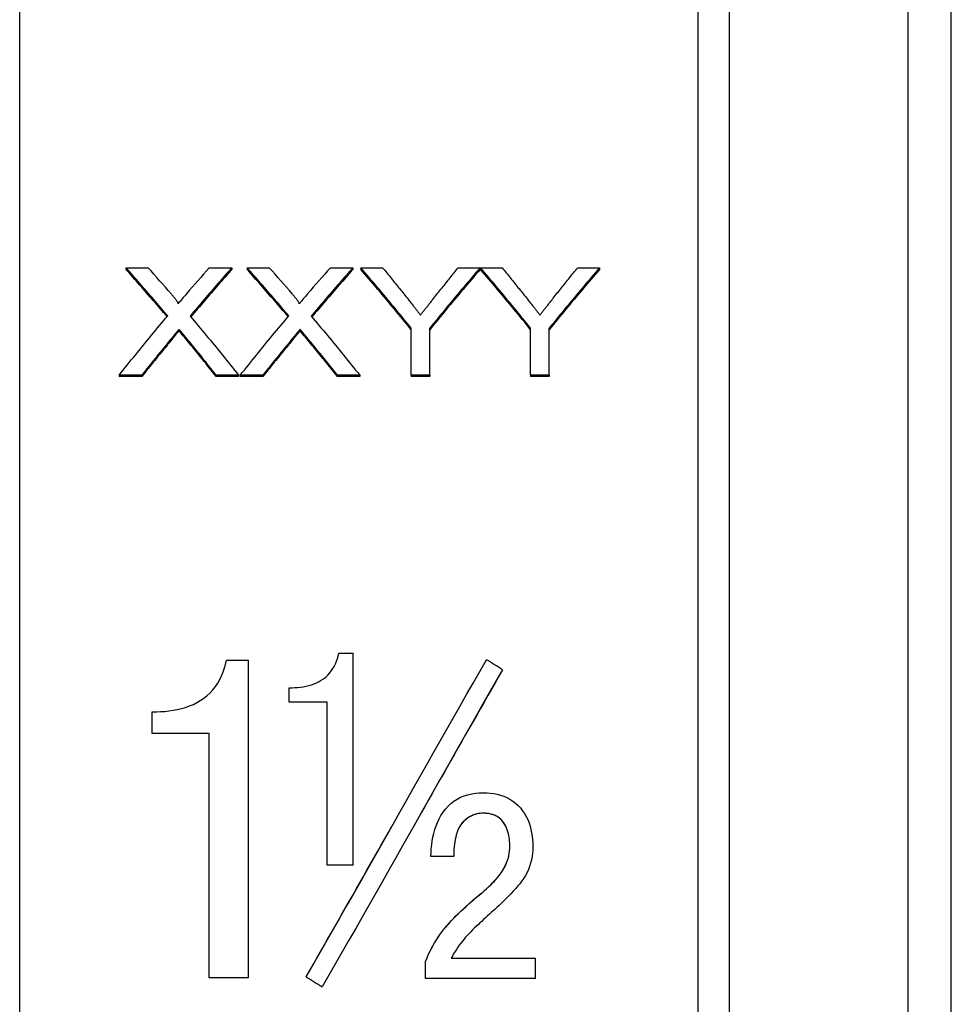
# Model space of a CAD drawing. Header units: millimetres. Extents: x 69 to 3601, y -14 to 390.
# Tile 3 of 10: x 330 to 366, y 176 to 214. Entities that reach past the tile are written whole.
import ezdxf

# ---------------------------------------------------------------- set-up
doc = ezdxf.new("R2010")
doc.units = ezdxf.units.MM
doc.layers.add('DETAIL', color=2, linetype='Continuous')

msp = doc.modelspace()

# ---------------------------------------------------------------- linework, layer by layer
at = {"layer": 'DETAIL'}
for p, q in [((365.953, 146.966), (365.953, 219.266)), ((357.503, 148.616), (357.503, 217.616)), ((364.303, 148.616), (364.303, 217.616)), ((330.443, 149.816), (330.443, 216.416)), ((356.303, 149.816), (356.303, 216.416)), ((334.493, 204.395), (335.342, 204.395)), ((334.493, 204.395), (334.493, 204.331)), ((337.67, 204.395), (338.531, 204.395)), ((338.531, 204.395), (338.531, 204.331)), ((339.108, 204.395), (339.958, 204.395)), ((339.108, 204.395), (339.108, 204.331)), ((342.285, 204.395), (343.147, 204.395)), ((343.147, 204.395), (343.147, 204.331)), ((343.444, 204.395), (344.278, 204.395)), ((343.444, 204.395), (343.444, 204.331)), ((347.161, 204.395), (347.995, 204.395)), ((347.995, 204.395), (347.995, 204.331)), ((348.005, 204.395), (348.83, 204.395)), ((348.005, 204.395), (348.005, 204.331)), ((351.712, 204.395), (352.547, 204.395)), ((352.547, 204.395), (352.547, 204.331)), ((336.515, 202.045), (336.515, 201.989)), ((341.13, 202.045), (341.13, 201.989)), ((345.367, 200.304), (345.367, 202.09)), ((346.072, 200.304), (346.072, 202.09)), ((349.919, 200.304), (349.919, 202.09)), ((350.624, 200.304), (350.624, 202.09)), ((335.097, 200.304), (334.236, 200.304)), ((334.236, 200.304), (334.236, 200.253)), ((335.097, 200.253), (334.236, 200.253)), ((335.097, 200.304), (335.097, 200.253)), ((338.788, 200.304), (337.937, 200.304)), ((337.937, 200.304), (337.937, 200.253)), ((338.788, 200.253), (337.937, 200.253)), ((338.788, 200.304), (338.788, 200.253)), ((339.712, 200.304), (338.852, 200.304)), ((338.852, 200.304), (338.852, 200.253)), ((339.712, 200.253), (338.852, 200.253)), ((339.712, 200.304), (339.712, 200.253)), ((343.403, 200.304), (342.553, 200.304)), ((342.553, 200.304), (342.553, 200.253)), ((343.403, 200.253), (342.553, 200.253)), ((343.403, 200.304), (343.403, 200.253)), ((346.072, 200.304), (345.367, 200.304)), ((345.367, 200.304), (345.367, 200.253)), ((346.072, 200.253), (345.367, 200.253)), ((346.072, 200.304), (346.072, 200.253)), ((350.624, 200.304), (349.919, 200.304)), ((349.919, 200.304), (349.919, 200.253)), ((350.624, 200.253), (349.919, 200.253)), ((350.624, 200.304), (350.624, 200.253)), ((342.605, 189.7), (343.16, 189.7)), ((343.16, 181.628), (343.16, 189.7)), ((338.326, 189.444), (339.16, 189.444)), ((339.16, 177.338), (339.16, 189.444)), ((348.852, 189.077), (348.852, 189.073)), ((340.716, 187.838), (340.716, 188.387)), ((342.16, 187.838), (340.716, 187.838)), ((340.716, 187.838), (340.716, 187.835)), ((342.16, 187.835), (340.716, 187.835)), ((342.16, 181.628), (342.16, 187.838)), ((335.493, 186.641), (335.493, 187.469)), ((337.66, 186.641), (335.493, 186.641)), ((335.493, 186.641), (335.493, 186.639)), ((337.66, 186.639), (335.493, 186.639)), ((337.66, 177.338), (337.66, 186.641)), ((348.1, 183.607), (348.1, 183.607)), ((343.16, 181.628), (342.16, 181.628)), ((346.987, 181.954), (346.112, 181.954)), ((347.856, 180.406), (347.856, 180.407)), ((345.917, 177.96), (345.917, 177.963)), ((345.917, 177.314), (345.917, 177.96)), ((346.889, 178.081), (350.098, 178.081)), ((346.891, 178.084), (350.098, 178.084)), ((350.098, 178.081), (350.098, 178.084)), ((350.098, 177.314), (350.098, 178.081)), ((339.16, 177.338), (337.66, 177.338)), ((341.366, 177.372), (341.366, 177.375)), ((350.098, 177.314), (345.917, 177.314))]:
    msp.add_line(p, q, dxfattribs=at)
at = {"layer": 'DETAIL', "flags": 128}
for points in [[(336.084, 202.559), (336.018, 202.638), (335.952, 202.716), (335.885, 202.794), (335.819, 202.872), (335.753, 202.95), (335.686, 203.027), (335.62, 203.105), (335.554, 203.182), (335.488, 203.259), (335.421, 203.336), (335.355, 203.413), (335.289, 203.489), (335.222, 203.566), (335.156, 203.642), (335.09, 203.718), (335.023, 203.794), (334.957, 203.869), (334.891, 203.945), (334.824, 204.02), (334.758, 204.096), (334.692, 204.171), (334.625, 204.245), (334.559, 204.32), (334.493, 204.395)], [(336.06, 202.53), (335.995, 202.607), (335.929, 202.684), (335.864, 202.76), (335.799, 202.837), (335.733, 202.913), (335.668, 202.989), (335.603, 203.065), (335.537, 203.141), (335.472, 203.216), (335.407, 203.292), (335.342, 203.367), (335.276, 203.442), (335.211, 203.517), (335.146, 203.592), (335.08, 203.667), (335.015, 203.741), (334.95, 203.815), (334.885, 203.89), (334.819, 203.964), (334.754, 204.037), (334.689, 204.111), (334.623, 204.184), (334.558, 204.258), (334.493, 204.331)], [(338.531, 204.395), (338.465, 204.32), (338.399, 204.245), (338.332, 204.17), (338.266, 204.095), (338.2, 204.019), (338.133, 203.943), (338.067, 203.868), (338.001, 203.792), (337.934, 203.715), (337.868, 203.639), (337.802, 203.563), (337.736, 203.486), (337.669, 203.409), (337.603, 203.332), (337.537, 203.255), (337.47, 203.178), (337.404, 203.1), (337.338, 203.022), (337.271, 202.944), (337.205, 202.866), (337.139, 202.788), (337.072, 202.71), (337.006, 202.631), (336.94, 202.553)], [(338.531, 204.331), (338.466, 204.258), (338.401, 204.184), (338.335, 204.11), (338.27, 204.036), (338.205, 203.962), (338.14, 203.888), (338.074, 203.814), (338.009, 203.739), (337.944, 203.664), (337.878, 203.589), (337.813, 203.514), (337.748, 203.439), (337.683, 203.364), (337.617, 203.288), (337.552, 203.212), (337.487, 203.137), (337.421, 203.06), (337.356, 202.984), (337.291, 202.908), (337.225, 202.831), (337.16, 202.755), (337.095, 202.678), (337.03, 202.601), (336.964, 202.524)], [(340.7, 202.559), (340.633, 202.638), (340.567, 202.716), (340.501, 202.794), (340.435, 202.872), (340.368, 202.95), (340.302, 203.027), (340.236, 203.105), (340.169, 203.182), (340.103, 203.259), (340.037, 203.336), (339.97, 203.413), (339.904, 203.489), (339.838, 203.566), (339.771, 203.642), (339.705, 203.718), (339.639, 203.794), (339.572, 203.869), (339.506, 203.945), (339.44, 204.02), (339.373, 204.096), (339.307, 204.171), (339.241, 204.245), (339.175, 204.32), (339.108, 204.395)], [(340.675, 202.53), (340.61, 202.607), (340.545, 202.684), (340.479, 202.76), (340.414, 202.837), (340.349, 202.913), (340.283, 202.989), (340.218, 203.065), (340.153, 203.141), (340.088, 203.216), (340.022, 203.292), (339.957, 203.367), (339.892, 203.442), (339.826, 203.517), (339.761, 203.592), (339.696, 203.667), (339.631, 203.741), (339.565, 203.815), (339.5, 203.89), (339.435, 203.964), (339.369, 204.037), (339.304, 204.111), (339.239, 204.184), (339.174, 204.258), (339.108, 204.331)], [(343.147, 204.395), (343.08, 204.32), (343.014, 204.245), (342.948, 204.17), (342.881, 204.095), (342.815, 204.019), (342.749, 203.943), (342.682, 203.868), (342.616, 203.792), (342.55, 203.715), (342.484, 203.639), (342.417, 203.563), (342.351, 203.486), (342.285, 203.409), (342.218, 203.332), (342.152, 203.255), (342.086, 203.178), (342.019, 203.1), (341.953, 203.022), (341.887, 202.944), (341.82, 202.866), (341.754, 202.788), (341.688, 202.71), (341.621, 202.631), (341.555, 202.553)], [(343.147, 204.331), (343.081, 204.258), (343.016, 204.184), (342.951, 204.11), (342.886, 204.036), (342.82, 203.962), (342.755, 203.888), (342.69, 203.814), (342.624, 203.739), (342.559, 203.664), (342.494, 203.589), (342.428, 203.514), (342.363, 203.439), (342.298, 203.364), (342.233, 203.288), (342.167, 203.212), (342.102, 203.137), (342.037, 203.06), (341.971, 202.984), (341.906, 202.908), (341.841, 202.831), (341.776, 202.755), (341.71, 202.678), (341.645, 202.601), (341.58, 202.524)], [(345.367, 202.09), (345.287, 202.189), (345.207, 202.288), (345.127, 202.386), (345.047, 202.484), (344.967, 202.582), (344.886, 202.68), (344.806, 202.778), (344.726, 202.875), (344.646, 202.972), (344.566, 203.068), (344.486, 203.165), (344.406, 203.261), (344.326, 203.357), (344.245, 203.453), (344.165, 203.548), (344.085, 203.643), (344.005, 203.738), (343.925, 203.833), (343.845, 203.927), (343.765, 204.021), (343.685, 204.115), (343.604, 204.208), (343.524, 204.302), (343.444, 204.395)], [(345.367, 202.033), (345.287, 202.132), (345.207, 202.23), (345.127, 202.328), (345.047, 202.426), (344.967, 202.524), (344.886, 202.622), (344.806, 202.719), (344.726, 202.816), (344.646, 202.912), (344.566, 203.009), (344.486, 203.105), (344.406, 203.201), (344.326, 203.296), (344.245, 203.392), (344.165, 203.487), (344.085, 203.582), (344.005, 203.676), (343.925, 203.771), (343.845, 203.865), (343.765, 203.959), (343.685, 204.052), (343.604, 204.145), (343.524, 204.238), (343.444, 204.331)], [(344.278, 204.395), (344.319, 204.345), (344.359, 204.296), (344.4, 204.247), (344.44, 204.197), (344.48, 204.147), (344.521, 204.098), (344.561, 204.048), (344.602, 203.998), (344.642, 203.948), (344.682, 203.898), (344.723, 203.848), (344.763, 203.798), (344.804, 203.748), (344.844, 203.698), (344.884, 203.647), (344.925, 203.597), (344.965, 203.546), (345.006, 203.496), (345.046, 203.445), (345.086, 203.395), (345.127, 203.344), (345.167, 203.293), (345.208, 203.242), (345.248, 203.191)], [(347.995, 204.395), (347.915, 204.302), (347.835, 204.208), (347.755, 204.115), (347.675, 204.021), (347.595, 203.927), (347.515, 203.833), (347.435, 203.738), (347.354, 203.643), (347.274, 203.548), (347.194, 203.453), (347.114, 203.357), (347.034, 203.261), (346.954, 203.165), (346.874, 203.068), (346.794, 202.972), (346.713, 202.875), (346.633, 202.778), (346.553, 202.68), (346.473, 202.582), (346.393, 202.484), (346.313, 202.386), (346.233, 202.288), (346.152, 202.189), (346.072, 202.09)], [(347.995, 204.331), (347.915, 204.238), (347.835, 204.145), (347.755, 204.052), (347.675, 203.959), (347.595, 203.865), (347.515, 203.771), (347.435, 203.676), (347.354, 203.582), (347.274, 203.487), (347.194, 203.392), (347.114, 203.296), (347.034, 203.201), (346.954, 203.105), (346.874, 203.009), (346.794, 202.912), (346.713, 202.816), (346.633, 202.719), (346.553, 202.622), (346.473, 202.524), (346.393, 202.426), (346.313, 202.328), (346.233, 202.23), (346.152, 202.132), (346.072, 202.033)], [(346.23, 203.237), (346.268, 203.286), (346.307, 203.335), (346.346, 203.384), (346.385, 203.432), (346.424, 203.481), (346.462, 203.53), (346.501, 203.579), (346.54, 203.627), (346.579, 203.676), (346.618, 203.724), (346.657, 203.772), (346.695, 203.821), (346.734, 203.869), (346.773, 203.917), (346.812, 203.965), (346.851, 204.013), (346.889, 204.061), (346.928, 204.109), (346.967, 204.157), (347.006, 204.204), (347.045, 204.252), (347.083, 204.3), (347.122, 204.347), (347.161, 204.395)], [(349.919, 202.09), (349.839, 202.189), (349.759, 202.288), (349.679, 202.386), (349.6, 202.484), (349.52, 202.582), (349.44, 202.68), (349.361, 202.778), (349.281, 202.875), (349.201, 202.972), (349.121, 203.068), (349.042, 203.165), (348.962, 203.261), (348.882, 203.357), (348.803, 203.453), (348.723, 203.548), (348.643, 203.643), (348.563, 203.738), (348.484, 203.833), (348.404, 203.927), (348.324, 204.021), (348.245, 204.115), (348.165, 204.208), (348.085, 204.302), (348.005, 204.395)], [(349.919, 202.033), (349.839, 202.132), (349.759, 202.23), (349.679, 202.328), (349.6, 202.426), (349.52, 202.524), (349.44, 202.622), (349.361, 202.719), (349.281, 202.816), (349.201, 202.912), (349.121, 203.009), (349.042, 203.105), (348.962, 203.201), (348.882, 203.296), (348.803, 203.392), (348.723, 203.487), (348.643, 203.582), (348.563, 203.676), (348.484, 203.771), (348.404, 203.865), (348.324, 203.959), (348.245, 204.052), (348.165, 204.145), (348.085, 204.238), (348.005, 204.331)], [(348.83, 204.395), (348.87, 204.345), (348.911, 204.296), (348.951, 204.247), (348.991, 204.197), (349.032, 204.147), (349.072, 204.098), (349.113, 204.048), (349.153, 203.998), (349.193, 203.948), (349.234, 203.898), (349.274, 203.848), (349.315, 203.798), (349.355, 203.748), (349.395, 203.698), (349.436, 203.647), (349.476, 203.597), (349.517, 203.546), (349.557, 203.496), (349.597, 203.445), (349.638, 203.395), (349.678, 203.344), (349.719, 203.293), (349.759, 203.242), (349.799, 203.191)], [(352.547, 204.395), (352.467, 204.302), (352.386, 204.208), (352.306, 204.115), (352.226, 204.021), (352.146, 203.927), (352.066, 203.833), (351.986, 203.738), (351.906, 203.643), (351.826, 203.548), (351.745, 203.453), (351.665, 203.357), (351.585, 203.261), (351.505, 203.165), (351.425, 203.068), (351.345, 202.972), (351.265, 202.875), (351.185, 202.778), (351.104, 202.68), (351.024, 202.582), (350.944, 202.484), (350.864, 202.386), (350.784, 202.288), (350.704, 202.189), (350.624, 202.09)], [(352.547, 204.331), (352.467, 204.238), (352.386, 204.145), (352.306, 204.052), (352.226, 203.959), (352.146, 203.865), (352.066, 203.771), (351.986, 203.676), (351.906, 203.582), (351.826, 203.487), (351.745, 203.392), (351.665, 203.296), (351.585, 203.201), (351.505, 203.105), (351.425, 203.009), (351.345, 202.912), (351.265, 202.816), (351.185, 202.719), (351.104, 202.622), (351.024, 202.524), (350.944, 202.426), (350.864, 202.328), (350.784, 202.23), (350.704, 202.132), (350.624, 202.033)], [(350.781, 203.237), (350.82, 203.286), (350.859, 203.335), (350.897, 203.384), (350.936, 203.432), (350.975, 203.481), (351.014, 203.53), (351.053, 203.579), (351.091, 203.627), (351.13, 203.676), (351.169, 203.724), (351.208, 203.772), (351.247, 203.821), (351.285, 203.869), (351.324, 203.917), (351.363, 203.965), (351.402, 204.013), (351.441, 204.061), (351.48, 204.109), (351.518, 204.157), (351.557, 204.204), (351.596, 204.252), (351.635, 204.3), (351.674, 204.347), (351.712, 204.395)], [(336.215, 203.401), (336.231, 203.382), (336.245, 203.365), (336.258, 203.35), (336.268, 203.337), (336.279, 203.325), (336.293, 203.308), (336.306, 203.291), (336.319, 203.276), (336.331, 203.26), (336.343, 203.246), (336.354, 203.231), (336.365, 203.218), (336.379, 203.198), (336.392, 203.18), (336.404, 203.164), (336.415, 203.148), (336.424, 203.135), (336.432, 203.122), (336.444, 203.103), (336.454, 203.086), (336.461, 203.072), (336.469, 203.054), (336.473, 203.039), (336.474, 203.019)], [(340.83, 203.401), (340.846, 203.382), (340.86, 203.365), (340.873, 203.35), (340.884, 203.337), (340.894, 203.325), (340.908, 203.308), (340.922, 203.291), (340.935, 203.276), (340.947, 203.26), (340.958, 203.246), (340.97, 203.231), (340.98, 203.218), (340.995, 203.198), (341.008, 203.18), (341.02, 203.164), (341.03, 203.148), (341.04, 203.135), (341.048, 203.122), (341.06, 203.103), (341.069, 203.086), (341.077, 203.072), (341.084, 203.054), (341.088, 203.039), (341.089, 203.019)], [(345.248, 203.191), (345.275, 203.157), (345.301, 203.124), (345.327, 203.092), (345.352, 203.06), (345.376, 203.03), (345.4, 203), (345.423, 202.97), (345.445, 202.942), (345.467, 202.914), (345.488, 202.887), (345.509, 202.861), (345.529, 202.835), (345.548, 202.811), (345.567, 202.787), (345.585, 202.764), (345.603, 202.741), (345.62, 202.719), (345.636, 202.699), (345.652, 202.678), (345.667, 202.659), (345.681, 202.64), (345.695, 202.623), (345.708, 202.606), (345.721, 202.589)], [(345.721, 202.589), (345.739, 202.613), (345.758, 202.636), (345.776, 202.66), (345.795, 202.685), (345.815, 202.709), (345.834, 202.734), (345.854, 202.759), (345.874, 202.785), (345.894, 202.811), (345.915, 202.837), (345.936, 202.863), (345.957, 202.89), (345.978, 202.917), (346, 202.945), (346.022, 202.973), (346.044, 203.001), (346.066, 203.029), (346.089, 203.058), (346.112, 203.087), (346.135, 203.116), (346.158, 203.146), (346.182, 203.176), (346.205, 203.206), (346.23, 203.237)], [(349.799, 203.191), (349.826, 203.157), (349.852, 203.124), (349.878, 203.092), (349.903, 203.06), (349.927, 203.03), (349.951, 203), (349.974, 202.97), (349.997, 202.942), (350.019, 202.914), (350.04, 202.887), (350.06, 202.861), (350.08, 202.835), (350.1, 202.811), (350.119, 202.787), (350.137, 202.764), (350.154, 202.741), (350.171, 202.719), (350.187, 202.699), (350.203, 202.678), (350.218, 202.659), (350.233, 202.64), (350.246, 202.623), (350.26, 202.606), (350.272, 202.589)], [(350.272, 202.589), (350.29, 202.613), (350.309, 202.636), (350.328, 202.66), (350.347, 202.685), (350.366, 202.709), (350.386, 202.734), (350.405, 202.759), (350.425, 202.785), (350.446, 202.811), (350.466, 202.837), (350.487, 202.863), (350.508, 202.89), (350.53, 202.917), (350.551, 202.945), (350.573, 202.973), (350.595, 203.001), (350.617, 203.029), (350.64, 203.058), (350.663, 203.087), (350.686, 203.116), (350.709, 203.146), (350.733, 203.176), (350.757, 203.206), (350.781, 203.237)], [(334.236, 200.304), (334.313, 200.4), (334.39, 200.497), (334.467, 200.592), (334.544, 200.688), (334.621, 200.784), (334.698, 200.879), (334.775, 200.974), (334.852, 201.069), (334.929, 201.164), (335.006, 201.258), (335.083, 201.353), (335.16, 201.447), (335.237, 201.54), (335.314, 201.634), (335.391, 201.728), (335.468, 201.821), (335.545, 201.914), (335.622, 202.007), (335.699, 202.099), (335.776, 202.192), (335.853, 202.284), (335.93, 202.376), (336.007, 202.468), (336.084, 202.559)], [(336.94, 202.553), (337.017, 202.461), (337.094, 202.37), (337.171, 202.278), (337.248, 202.186), (337.325, 202.094), (337.402, 202.002), (337.479, 201.909), (337.556, 201.816), (337.633, 201.723), (337.71, 201.63), (337.787, 201.537), (337.864, 201.443), (337.941, 201.349), (338.018, 201.255), (338.095, 201.161), (338.172, 201.067), (338.249, 200.972), (338.326, 200.877), (338.403, 200.782), (338.48, 200.687), (338.557, 200.592), (338.634, 200.496), (338.711, 200.4), (338.788, 200.304)], [(338.852, 200.304), (338.929, 200.4), (339.006, 200.497), (339.083, 200.592), (339.16, 200.688), (339.237, 200.784), (339.314, 200.879), (339.391, 200.974), (339.468, 201.069), (339.545, 201.164), (339.622, 201.258), (339.699, 201.353), (339.776, 201.447), (339.853, 201.54), (339.93, 201.634), (340.007, 201.728), (340.084, 201.821), (340.161, 201.914), (340.238, 202.007), (340.315, 202.099), (340.392, 202.192), (340.469, 202.284), (340.546, 202.376), (340.623, 202.468), (340.7, 202.559)], [(341.555, 202.553), (341.632, 202.461), (341.709, 202.37), (341.786, 202.278), (341.863, 202.186), (341.94, 202.094), (342.017, 202.002), (342.094, 201.909), (342.171, 201.816), (342.248, 201.723), (342.325, 201.63), (342.402, 201.537), (342.479, 201.443), (342.556, 201.349), (342.633, 201.255), (342.71, 201.161), (342.787, 201.067), (342.864, 200.972), (342.941, 200.877), (343.018, 200.782), (343.095, 200.687), (343.172, 200.592), (343.249, 200.496), (343.326, 200.4), (343.403, 200.304)], [(336.515, 202.045), (336.509, 202.038), (336.503, 202.03), (336.495, 202.022), (336.487, 202.012), (336.479, 202.001), (336.469, 201.99), (336.459, 201.978), (336.448, 201.965), (336.436, 201.951), (336.424, 201.936), (336.411, 201.92), (336.397, 201.903), (336.389, 201.894), (336.38, 201.883), (336.371, 201.872), (336.361, 201.86), (336.35, 201.846), (336.338, 201.832), (336.33, 201.822), (336.321, 201.811), (336.312, 201.799), (336.302, 201.787), (336.291, 201.774), (336.28, 201.76)], [(336.515, 201.989), (336.509, 201.982), (336.503, 201.974), (336.495, 201.965), (336.487, 201.955), (336.479, 201.945), (336.469, 201.934), (336.459, 201.921), (336.448, 201.908), (336.436, 201.894), (336.422, 201.878), (336.408, 201.86), (336.397, 201.847), (336.388, 201.837), (336.379, 201.825), (336.368, 201.812), (336.357, 201.799), (336.347, 201.787), (336.338, 201.776), (336.33, 201.766), (336.321, 201.755), (336.312, 201.743), (336.302, 201.731), (336.291, 201.718), (336.28, 201.705)], [(341.13, 202.045), (341.125, 202.038), (341.118, 202.03), (341.111, 202.022), (341.103, 202.012), (341.094, 202.001), (341.085, 201.99), (341.074, 201.978), (341.063, 201.965), (341.052, 201.951), (341.039, 201.936), (341.026, 201.92), (341.012, 201.903), (341.004, 201.894), (340.996, 201.883), (340.986, 201.872), (340.976, 201.86), (340.965, 201.846), (340.954, 201.832), (340.945, 201.822), (340.936, 201.811), (340.927, 201.799), (340.917, 201.787), (340.906, 201.774), (340.895, 201.76)], [(341.13, 201.989), (341.125, 201.982), (341.118, 201.974), (341.111, 201.965), (341.103, 201.955), (341.094, 201.945), (341.085, 201.934), (341.074, 201.921), (341.063, 201.908), (341.052, 201.894), (341.038, 201.878), (341.023, 201.86), (341.012, 201.847), (341.004, 201.837), (340.994, 201.825), (340.983, 201.812), (340.973, 201.799), (340.963, 201.787), (340.954, 201.776), (340.945, 201.766), (340.936, 201.755), (340.927, 201.743), (340.917, 201.731), (340.906, 201.718), (340.895, 201.705)], [(336.28, 201.76), (336.23, 201.701), (336.181, 201.641), (336.132, 201.581), (336.083, 201.521), (336.033, 201.461), (335.984, 201.401), (335.935, 201.341), (335.885, 201.28), (335.836, 201.22), (335.787, 201.159), (335.738, 201.099), (335.688, 201.038), (335.639, 200.977), (335.59, 200.917), (335.54, 200.856), (335.491, 200.795), (335.442, 200.734), (335.393, 200.673), (335.343, 200.611), (335.294, 200.55), (335.245, 200.489), (335.195, 200.427), (335.146, 200.366), (335.097, 200.304)], [(336.28, 201.705), (336.23, 201.645), (336.181, 201.585), (336.132, 201.526), (336.083, 201.466), (336.033, 201.406), (335.984, 201.346), (335.935, 201.286), (335.885, 201.226), (335.836, 201.166), (335.787, 201.105), (335.738, 201.045), (335.688, 200.985), (335.639, 200.924), (335.59, 200.863), (335.54, 200.803), (335.491, 200.742), (335.442, 200.681), (335.393, 200.62), (335.343, 200.559), (335.294, 200.498), (335.245, 200.437), (335.195, 200.375), (335.146, 200.314), (335.097, 200.253)], [(337.937, 200.304), (337.887, 200.367), (337.836, 200.431), (337.785, 200.494), (337.735, 200.557), (337.684, 200.62), (337.633, 200.682), (337.582, 200.745), (337.532, 200.808), (337.481, 200.87), (337.43, 200.933), (337.38, 200.995), (337.329, 201.058), (337.278, 201.12), (337.227, 201.182), (337.177, 201.244), (337.126, 201.306), (337.075, 201.368), (337.025, 201.43), (336.974, 201.492), (336.923, 201.553), (336.873, 201.615), (336.822, 201.676), (336.771, 201.737), (336.72, 201.799)], [(337.937, 200.253), (337.887, 200.316), (337.836, 200.379), (337.785, 200.442), (337.735, 200.504), (337.684, 200.567), (337.633, 200.63), (337.582, 200.692), (337.532, 200.755), (337.481, 200.817), (337.43, 200.88), (337.38, 200.942), (337.329, 201.004), (337.278, 201.066), (337.227, 201.128), (337.177, 201.19), (337.126, 201.252), (337.075, 201.313), (337.025, 201.375), (336.974, 201.436), (336.923, 201.498), (336.873, 201.559), (336.822, 201.621), (336.771, 201.682), (336.72, 201.743)], [(340.895, 201.76), (340.846, 201.701), (340.797, 201.641), (340.747, 201.581), (340.698, 201.521), (340.649, 201.461), (340.599, 201.401), (340.55, 201.341), (340.501, 201.28), (340.451, 201.22), (340.402, 201.159), (340.353, 201.099), (340.304, 201.038), (340.254, 200.977), (340.205, 200.917), (340.156, 200.856), (340.106, 200.795), (340.057, 200.734), (340.008, 200.673), (339.959, 200.611), (339.909, 200.55), (339.86, 200.489), (339.811, 200.427), (339.761, 200.366), (339.712, 200.304)], [(340.895, 201.705), (340.846, 201.645), (340.797, 201.585), (340.747, 201.526), (340.698, 201.466), (340.649, 201.406), (340.599, 201.346), (340.55, 201.286), (340.501, 201.226), (340.451, 201.166), (340.402, 201.105), (340.353, 201.045), (340.304, 200.985), (340.254, 200.924), (340.205, 200.863), (340.156, 200.803), (340.106, 200.742), (340.057, 200.681), (340.008, 200.62), (339.959, 200.559), (339.909, 200.498), (339.86, 200.437), (339.811, 200.375), (339.761, 200.314), (339.712, 200.253)], [(342.553, 200.304), (342.502, 200.367), (342.451, 200.431), (342.401, 200.494), (342.35, 200.557), (342.299, 200.62), (342.248, 200.682), (342.198, 200.745), (342.147, 200.808), (342.096, 200.87), (342.046, 200.933), (341.995, 200.995), (341.944, 201.058), (341.894, 201.12), (341.843, 201.182), (341.792, 201.244), (341.741, 201.306), (341.691, 201.368), (341.64, 201.43), (341.589, 201.492), (341.539, 201.553), (341.488, 201.615), (341.437, 201.676), (341.386, 201.737), (341.336, 201.799)], [(342.553, 200.253), (342.502, 200.316), (342.451, 200.379), (342.401, 200.442), (342.35, 200.504), (342.299, 200.567), (342.248, 200.63), (342.198, 200.692), (342.147, 200.755), (342.096, 200.817), (342.046, 200.88), (341.995, 200.942), (341.944, 201.004), (341.894, 201.066), (341.843, 201.128), (341.792, 201.19), (341.741, 201.252), (341.691, 201.313), (341.64, 201.375), (341.589, 201.436), (341.539, 201.498), (341.488, 201.559), (341.437, 201.621), (341.386, 201.682), (341.336, 201.743)], [(340.716, 188.387), (340.834, 188.39), (340.929, 188.393), (341.034, 188.401), (341.143, 188.412), (341.248, 188.427), (341.349, 188.446), (341.46, 188.471), (341.565, 188.502), (341.666, 188.537), (341.762, 188.577), (341.853, 188.622), (341.94, 188.672), (342.025, 188.73), (342.107, 188.796), (342.186, 188.87), (342.256, 188.947), (342.321, 189.029), (342.38, 189.118), (342.43, 189.204), (342.475, 189.299), (342.517, 189.4), (342.552, 189.501), (342.577, 189.588), (342.605, 189.7)], [(335.493, 187.469), (335.67, 187.473), (335.812, 187.478), (335.97, 187.489), (336.134, 187.506), (336.292, 187.529), (336.443, 187.557), (336.609, 187.595), (336.767, 187.641), (336.919, 187.695), (337.063, 187.755), (337.199, 187.823), (337.328, 187.898), (337.456, 187.986), (337.58, 188.085), (337.698, 188.196), (337.803, 188.311), (337.901, 188.435), (337.99, 188.568), (338.068, 188.705), (338.134, 188.844), (338.195, 188.993), (338.248, 189.145), (338.285, 189.275), (338.326, 189.444)], [(341.366, 177.372), (341.62, 177.816), (341.875, 178.261), (342.13, 178.706), (342.384, 179.153), (342.639, 179.6), (342.893, 180.048), (343.148, 180.496), (343.403, 180.945), (343.657, 181.394), (343.912, 181.844), (344.167, 182.294), (344.421, 182.743), (344.676, 183.193), (344.931, 183.644), (345.185, 184.093), (345.44, 184.543), (345.694, 184.993), (345.949, 185.442), (346.204, 185.89), (346.458, 186.339), (346.713, 186.786), (346.968, 187.233), (347.222, 187.679), (347.477, 188.125), (347.731, 188.569), (347.986, 189.013), (348.241, 189.455)], [(348.852, 189.077), (348.597, 188.634), (348.343, 188.189), (348.088, 187.744), (347.833, 187.298), (347.579, 186.851), (347.324, 186.404), (347.069, 185.956), (346.815, 185.507), (346.56, 185.058), (346.306, 184.609), (346.051, 184.159), (345.796, 183.709), (345.542, 183.259), (345.287, 182.809), (345.032, 182.359), (344.778, 181.909), (344.523, 181.46), (344.268, 181.01), (344.014, 180.561), (343.759, 180.113), (343.505, 179.665), (343.25, 179.218), (342.995, 178.771), (342.741, 178.325), (342.486, 177.88), (342.231, 177.436), (341.977, 176.994)], [(348.852, 189.073), (348.711, 188.828), (348.569, 188.582), (348.428, 188.335), (348.287, 188.089), (348.145, 187.842), (348.004, 187.595), (347.863, 187.347), (347.722, 187.1), (347.58, 186.852), (347.439, 186.604), (347.298, 186.356), (347.156, 186.107), (347.015, 185.859), (346.874, 185.61), (346.733, 185.361), (346.591, 185.112), (346.45, 184.863), (346.309, 184.613), (346.168, 184.364), (346.026, 184.115), (345.885, 183.865), (345.744, 183.616), (345.602, 183.366), (345.461, 183.117)], [(346.112, 181.954), (346.121, 182.118), (346.131, 182.251), (346.147, 182.397), (346.169, 182.549), (346.195, 182.695), (346.227, 182.834), (346.269, 182.984), (346.315, 183.125), (346.367, 183.256), (346.43, 183.391), (346.501, 183.521), (346.581, 183.645), (346.673, 183.767), (346.773, 183.878), (346.881, 183.978), (346.997, 184.067), (347.12, 184.146), (347.251, 184.214), (347.388, 184.27), (347.527, 184.312), (347.675, 184.346), (347.824, 184.369), (347.952, 184.38), (348.117, 184.385)], [(348.117, 184.385), (348.263, 184.38), (348.379, 184.372), (348.51, 184.355), (348.646, 184.33), (348.773, 184.297), (348.892, 184.256), (349.01, 184.205), (349.131, 184.141), (349.24, 184.072), (349.34, 183.995), (349.437, 183.906), (349.53, 183.806), (349.613, 183.701), (349.686, 183.593), (349.749, 183.484), (349.807, 183.363), (349.858, 183.237), (349.898, 183.114), (349.931, 182.987), (349.957, 182.859), (349.978, 182.727), (349.991, 182.597), (349.997, 182.48), (350.001, 182.333)], [(348.1, 183.607), (347.997, 183.601), (347.914, 183.59), (347.823, 183.568), (347.731, 183.537), (347.646, 183.499), (347.567, 183.454), (347.493, 183.401), (347.42, 183.342), (347.351, 183.276), (347.287, 183.204), (347.235, 183.132), (347.187, 183.049), (347.147, 182.965), (347.112, 182.879), (347.084, 182.788), (347.061, 182.7), (347.041, 182.609), (347.025, 182.514), (347.012, 182.422), (347.002, 182.329), (346.995, 182.234), (346.991, 182.159), (346.988, 182.066), (346.987, 181.954)], [(348.1, 183.607), (348.047, 183.604), (348.001, 183.601), (347.96, 183.597), (347.921, 183.591), (347.883, 183.583), (347.842, 183.573), (347.799, 183.56), (347.756, 183.546), (347.715, 183.53), (347.675, 183.512), (347.637, 183.494), (347.6, 183.473), (347.564, 183.451), (347.528, 183.427), (347.494, 183.402), (347.46, 183.375), (347.426, 183.347), (347.394, 183.318), (347.362, 183.287), (347.332, 183.255), (347.302, 183.222), (347.274, 183.188), (347.248, 183.153), (347.225, 183.116)], [(349.126, 182.374), (349.122, 182.467), (349.118, 182.543), (349.113, 182.602), (349.104, 182.678), (349.091, 182.753), (349.074, 182.826), (349.053, 182.902), (349.028, 182.976), (348.999, 183.046), (348.967, 183.114), (348.931, 183.179), (348.891, 183.241), (348.842, 183.307), (348.792, 183.363), (348.74, 183.41), (348.682, 183.453), (348.612, 183.495), (348.546, 183.528), (348.476, 183.554), (348.404, 183.574), (348.327, 183.59), (348.254, 183.599), (348.185, 183.604), (348.1, 183.607)], [(348.966, 183.116), (348.946, 183.153), (348.924, 183.189), (348.9, 183.228), (348.872, 183.268), (348.843, 183.306), (348.813, 183.341), (348.782, 183.373), (348.75, 183.403), (348.716, 183.429), (348.681, 183.453), (348.645, 183.476), (348.609, 183.497), (348.571, 183.516), (348.532, 183.533), (348.491, 183.548), (348.448, 183.562), (348.404, 183.574), (348.361, 183.583), (348.32, 183.59), (348.273, 183.597), (348.228, 183.601), (348.195, 183.603), (348.153, 183.605), (348.1, 183.607)], [(341.366, 177.375), (341.502, 177.612), (341.638, 177.85), (341.774, 178.087), (341.91, 178.325), (342.046, 178.563), (342.182, 178.801), (342.318, 179.04), (342.454, 179.278), (342.591, 179.517), (342.727, 179.756), (342.863, 179.996), (342.999, 180.235), (343.135, 180.475), (343.271, 180.714), (343.407, 180.954), (343.543, 181.194), (343.679, 181.434), (343.815, 181.674), (343.952, 181.914), (344.088, 182.155), (344.224, 182.395), (344.36, 182.635), (344.496, 182.876), (344.632, 183.116)], [(347.856, 180.407), (347.948, 180.481), (348.023, 180.542), (348.092, 180.599), (348.163, 180.661), (348.238, 180.728), (348.318, 180.802), (348.399, 180.878), (348.474, 180.954), (348.545, 181.029), (348.609, 181.1), (348.669, 181.17), (348.731, 181.248), (348.793, 181.332), (348.849, 181.417), (348.9, 181.503), (348.946, 181.591), (348.988, 181.682), (349.025, 181.777), (349.057, 181.877), (349.083, 181.977), (349.101, 182.072), (349.114, 182.179), (349.12, 182.262), (349.126, 182.375)], [(347.856, 180.406), (347.951, 180.482), (348.03, 180.546), (348.092, 180.598), (348.163, 180.659), (348.239, 180.727), (348.318, 180.8), (348.397, 180.875), (348.469, 180.948), (348.536, 181.018), (348.604, 181.094), (348.671, 181.172), (348.731, 181.247), (348.793, 181.332), (348.851, 181.419), (348.902, 181.507), (348.949, 181.596), (348.99, 181.686), (349.025, 181.777), (349.057, 181.875), (349.082, 181.973), (349.101, 182.071), (349.114, 182.169), (349.12, 182.262), (349.126, 182.374)], [(350.001, 182.333), (349.996, 182.192), (349.988, 182.08), (349.971, 181.952), (349.947, 181.825), (349.917, 181.701), (349.879, 181.582), (349.832, 181.461), (349.78, 181.345), (349.72, 181.235), (349.659, 181.136), (349.586, 181.032), (349.502, 180.922), (349.431, 180.836), (349.348, 180.74), (349.253, 180.632), (349.164, 180.535), (349.077, 180.442), (348.991, 180.354), (348.903, 180.265), (348.811, 180.177), (348.717, 180.089), (348.644, 180.022), (348.549, 179.937), (348.433, 179.834)], [(345.917, 177.963), (345.971, 178.095), (346.019, 178.208), (346.073, 178.323), (346.129, 178.435), (346.192, 178.552), (346.26, 178.669), (346.328, 178.781), (346.398, 178.888), (346.475, 178.999), (346.558, 179.111), (346.641, 179.217), (346.718, 179.31), (346.795, 179.397), (346.9, 179.513), (346.986, 179.604), (347.071, 179.691), (347.168, 179.787), (347.268, 179.884), (347.341, 179.952), (347.446, 180.049), (347.566, 180.157), (347.659, 180.24), (347.744, 180.313), (347.856, 180.407)], [(345.917, 177.96), (345.972, 178.094), (346.019, 178.205), (346.073, 178.321), (346.128, 178.431), (346.19, 178.546), (346.26, 178.667), (346.33, 178.781), (346.402, 178.891), (346.475, 178.997), (346.558, 179.108), (346.639, 179.212), (346.718, 179.308), (346.799, 179.399), (346.903, 179.513), (346.981, 179.596), (347.068, 179.686), (347.171, 179.789), (347.268, 179.882), (347.347, 179.956), (347.444, 180.045), (347.567, 180.156), (347.66, 180.239), (347.74, 180.308), (347.856, 180.406)], [(348.433, 179.834), (348.345, 179.755), (348.275, 179.691), (348.21, 179.632), (348.126, 179.555), (348.052, 179.486), (347.986, 179.426), (347.926, 179.37), (347.855, 179.303), (347.785, 179.235), (347.706, 179.158), (347.634, 179.086), (347.577, 179.027), (347.504, 178.95), (347.438, 178.878), (347.379, 178.81), (347.318, 178.736), (347.258, 178.658), (347.199, 178.578), (347.144, 178.499), (347.09, 178.418), (347.037, 178.334), (346.997, 178.268), (346.948, 178.184), (346.889, 178.081)]]:
    msp.add_lwpolyline(points, dxfattribs=at)
at = {"layer": 'DETAIL'}
for centre, major_axis, ratio, start_param, end_param in [((335.778, 173.306), (23.287, -43.3), 0.352399, 2.135181, 2.166516), ((337.235, 173.389), (23.148, 43.224), 0.351378, 0.974435, 1.005838), ((340.394, 173.306), (23.287, -43.3), 0.352399, 2.135181, 2.166516), ((341.851, 173.389), (23.148, 43.224), 0.351378, 0.974435, 1.005838), ((336.637, 173.708), (23.52, 43.03), 0.339731, 1.008791, 1.020582), ((341.253, 173.708), (23.52, 43.03), 0.339731, 1.008791, 1.020582), ((336.618, 174.211), (-24.331, 42.783), 0.319193, 5.220144, 5.227503), ((336.618, 174.184), (-24.361, 42.706), 0.319842, 5.219736, 5.227088), ((341.233, 174.211), (-24.331, 42.783), 0.319193, 5.220144, 5.227503), ((341.233, 174.184), (-24.361, 42.706), 0.319842, 5.219736, 5.227088), ((348.546, 167.587), (98.922, -63.338), 0.156208, 1.667409, 1.673556), ((341.671, 198.101), (-98.957, 63.283), 0.150724, 1.663815, 1.669962)]:
    msp.add_ellipse(centre, major_axis=major_axis, ratio=ratio, start_param=start_param, end_param=end_param, dxfattribs=at)

doc.saveas('drawing.dxf')
